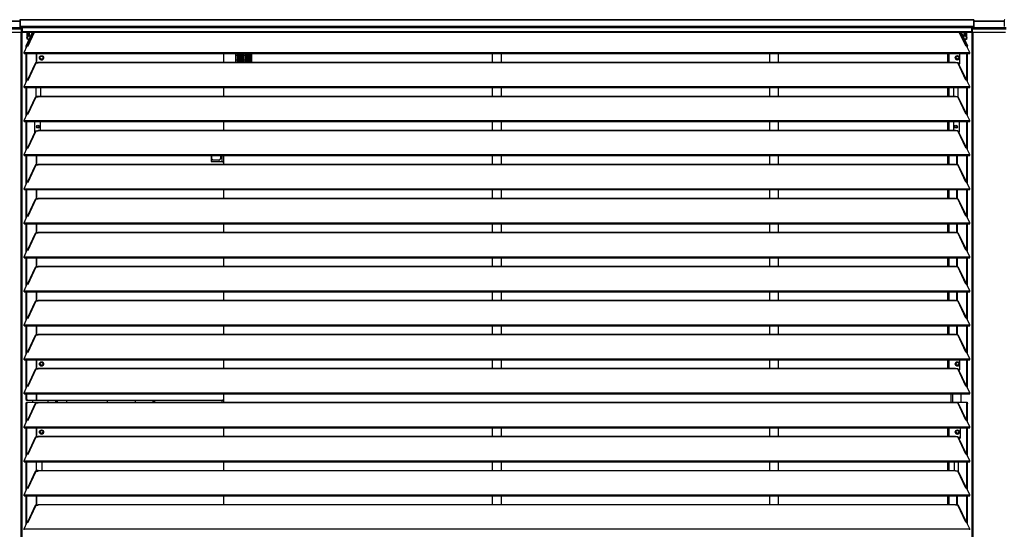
# Model space of a CAD drawing. Header units: millimetres. Extents: x 0 to 39823, y 0 to 11880.
# Tile 9 of 83: x 11991 to 13616, y 9627 to 10468. Entities that reach past the tile are written whole.
import ezdxf

# ---------------------------------------------------------------- set-up
doc = ezdxf.new("R2010")
doc.units = ezdxf.units.MM

msp = doc.modelspace()

# ---------------------------------------------------------------- linework, layer by layer
at = {"color": 7, "linetype": 'Continuous', "lineweight": 25, "ltscale": 20}
for p, q in [((11991.5, 10465.2), (11941.6, 10465.2)), ((11941.6, 10465.2), (11991.5, 10465.2)), ((11991.5, 10466.8), (11991.5, 10456.4)), ((13565.5, 10467.8), (11992.5, 10467.8)), ((11992.5, 10467.8), (11992.5, 10455.3)), ((11992.5, 10467.8), (13565.5, 10467.8)), ((13565.5, 10467.8), (13565.5, 10455.3)), ((13566.6, 10456.4), (13566.6, 10466.8)), ((13616.5, 10465.2), (13566.6, 10465.2)), ((13566.6, 10465.2), (13616.5, 10465.2)), ((13616.5, 10466.8), (13616.5, 10456.4)), ((11938.5, 10454.8), (11994.5, 10454.8)), ((11938.5, 10453), (11994.5, 10453)), ((11992.5, 10457.4), (13565.5, 10457.4)), ((11992.5, 10456.4), (11996, 10456.4)), ((11992.5, 10456.3), (11995.6, 10456.3)), ((11992.5, 10455.3), (11995.6, 10455.3)), ((11996, 10454.9), (11994.5, 10454.8)), ((11994.5, 10448.4), (11994.5, 10454.8)), ((11996, 10453.9), (11994.5, 10453.8)), ((11995.4, 10453.5), (11994.5, 10453.5)), ((11995.2, 10452.2), (11994.5, 10452.2)), ((11994.8, 10452.4), (11995.3, 10452.4)), ((11994.9, 10452.4), (11996, 10452.5)), ((11995.3, 10452.4), (11995.2, 10452.2)), ((11995.2, 10452.2), (11995.2, 8892.1)), ((11995.3, 10452.4), (11996, 10452.4)), ((11995.4, 10453.5), (11995.4, 10452.5)), ((11995.4, 10453.5), (11996, 10453.5)), ((11995.4, 10452.5), (11996, 10452.5)), ((11995.6, 10456.3), (11995.6, 10455.3)), ((11995.6, 10456.3), (11996, 10456.3)), ((11995.6, 10455.3), (11996, 10455.3)), ((11996, 10447.4), (11996, 10457.4)), ((13562.1, 10454.5), (11996, 10454.5)), ((13562.1, 10457.4), (13562.1, 10447.4)), ((13565.5, 10456.4), (13562.1, 10456.4)), ((13562.4, 10456.3), (13562.1, 10456.3)), ((13562.4, 10455.3), (13562.1, 10455.3)), ((13563.5, 10454.8), (13562.1, 10454.9)), ((13563.5, 10453.8), (13562.1, 10453.9)), ((13562.6, 10453.5), (13562.1, 10453.5)), ((13563.1, 10452.4), (13562.1, 10452.5)), ((13562.6, 10452.5), (13562.1, 10452.5)), ((13562.7, 10452.4), (13562.1, 10452.4)), ((13562.4, 10456.3), (13565.5, 10456.3)), ((13562.4, 10456.3), (13562.4, 10455.3)), ((13562.4, 10455.3), (13565.5, 10455.3)), ((13562.6, 10453.5), (13562.6, 10452.5)), ((13563.5, 10453.5), (13562.6, 10453.5)), ((13562.7, 10452.4), (13562.8, 10452.2)), ((13563.2, 10452.4), (13562.7, 10452.4)), ((13562.8, 10452.2), (13562.8, 8892.1)), ((13562.8, 10452.2), (13563.5, 10452.2)), ((13563.5, 10454.8), (13619.5, 10454.8)), ((13563.5, 10454.8), (13563.5, 10448.4)), ((13563.5, 10453), (13619.5, 10453)), ((11939.5, 10447.4), (11993.5, 10447.4)), ((11993.5, 10447.4), (11994.5, 10448.4)), ((11993.5, 10447.4), (11993.5, 8892.1)), ((11996, 10448.4), (13562.1, 10448.4)), ((11996, 10447.4), (13562.1, 10447.4)), ((12002.3, 10424.7), (12012.8, 10447.4)), ((12003.2, 10424.7), (12013.8, 10447.4)), ((12003.2, 10447.4), (12003.2, 10438.3)), ((12003.2, 10438.3), (12004.1, 10438.3)), ((12004.1, 10435.3), (12003.2, 10438.3)), ((12004.1, 10447.4), (12004.1, 10438.3)), ((12004.1, 10438.3), (12005.1, 10435.3)), ((12007.2, 10435.3), (12004.1, 10435.3)), ((12014.9, 10447.4), (12004.3, 10424.7)), ((12005.3, 10424.5), (12016, 10447.4)), ((12006.6, 10443.9), (12005.5, 10443.9)), ((12006.1, 10446.9), (12006.6, 10443.9)), ((12006.6, 10443.9), (12006.1, 10440.7)), ((13552.7, 10424.5), (13542, 10447.4)), ((13553.8, 10424.7), (13543.2, 10447.4)), ((13544.2, 10447.4), (13554.8, 10424.7)), ((13545.2, 10447.4), (13555.8, 10424.7)), ((13553.9, 10435.3), (13550.8, 10435.3)), ((13551.9, 10446.9), (13551.4, 10443.9)), ((13551.4, 10443.9), (13551.9, 10440.7)), ((13551.4, 10443.9), (13552.5, 10443.9)), ((13553, 10435.3), (13553.9, 10438.3)), ((13553.9, 10438.3), (13553.9, 10447.4)), ((13553.9, 10438.3), (13554.8, 10438.3)), ((13554.8, 10438.3), (13553.9, 10435.3)), ((13554.8, 10438.3), (13554.8, 10447.4)), ((13563.5, 10448.4), (13564.5, 10447.4)), ((13564.5, 10447.4), (13618.5, 10447.4)), ((13564.5, 10447.4), (13564.5, 8892.1)), ((11998.6, 10413.6), (12003.8, 10424.8)), ((12003.2, 10424.7), (12002.3, 10424.7)), ((12002.3, 10421.5), (12002.3, 10424.7)), ((12003.2, 10423.5), (12003.2, 10424.7)), ((12003.8, 10424.8), (12005.3, 10424.5)), ((13554.2, 10424.8), (13552.7, 10424.5)), ((13559.4, 10413.6), (13554.2, 10424.8)), ((13554.8, 10424.7), (13555.8, 10424.7)), ((13554.8, 10423.5), (13554.8, 10424.7)), ((13555.8, 10421.5), (13555.8, 10424.7)), ((11998.6, 10411.9), (11998.6, 10413.6)), ((11998.6, 10413.6), (13559.4, 10413.6)), ((11998.6, 10411.9), (13559.4, 10411.9)), ((12002.3, 10365.4), (12002.3, 10411.9)), ((12003.2, 10367.4), (12003.2, 10411.9)), ((12019, 10396.7), (12019, 10411.9)), ((12020, 10396.7), (12020, 10411.9)), ((12024.9, 10406.7), (12025.4, 10406.4)), ((12029.6, 10403.9), (12030.1, 10403.7)), ((12328.5, 10397.8), (12328.5, 10411.9)), ((12348, 10397.8), (12348, 10411.9)), ((12350.5, 10408.6), (12348, 10408.6)), ((12348, 10401.6), (12350.5, 10401.6)), ((12348, 10401.6), (12350.5, 10401.6)), ((12350.5, 10411.9), (12350.5, 10397.8)), ((12350.7, 10397.8), (12350.7, 10411.9)), ((12353.2, 10408.6), (12350.7, 10408.6)), ((12350.7, 10401.6), (12353.2, 10401.6)), ((12350.7, 10401.6), (12353.2, 10401.6)), ((12353.2, 10411.9), (12353.2, 10397.8)), ((12353.3, 10397.8), (12353.3, 10411.9)), ((12355.8, 10408.6), (12353.3, 10408.6)), ((12353.3, 10401.6), (12355.8, 10401.6)), ((12353.3, 10401.6), (12355.8, 10401.6)), ((12355.8, 10400.7), (12354.1, 10401.6)), ((12355.8, 10401.4), (12355.4, 10401.6)), ((12355.8, 10411.9), (12355.8, 10397.8)), ((12355.9, 10397.8), (12355.9, 10411.9)), ((12358.4, 10408.6), (12355.9, 10408.6)), ((12355.9, 10401.6), (12358.4, 10401.6)), ((12355.9, 10401.6), (12358.4, 10401.6)), ((12358.4, 10400), (12355.9, 10401.3)), ((12358.4, 10399.3), (12355.9, 10400.6)), ((12358.4, 10411.9), (12358.4, 10397.8)), ((12358.6, 10397.8), (12358.6, 10411.9)), ((12361.1, 10408.6), (12358.6, 10408.6)), ((12358.6, 10401.6), (12361.1, 10401.6)), ((12358.6, 10401.6), (12361.1, 10401.6)), ((12361.1, 10411.9), (12361.1, 10397.8)), ((12361.2, 10397.8), (12361.2, 10411.9)), ((12363.7, 10408.6), (12361.2, 10408.6)), ((12361.2, 10401.6), (12363.7, 10401.6)), ((12361.2, 10401.6), (12363.7, 10401.6)), ((12363.7, 10411.9), (12363.7, 10397.8)), ((12363.9, 10397.8), (12363.9, 10411.9)), ((12366.4, 10408.6), (12363.9, 10408.6)), ((12363.9, 10401.6), (12366.4, 10401.6)), ((12363.9, 10401.6), (12366.4, 10401.6)), ((12366.4, 10411.9), (12366.4, 10397.8)), ((12366.5, 10397.8), (12366.5, 10411.9)), ((12369, 10408.6), (12366.5, 10408.6)), ((12366.5, 10401.6), (12369, 10401.6)), ((12366.5, 10401.6), (12369, 10401.6)), ((12369, 10411.9), (12369, 10397.8)), ((12369.1, 10397.8), (12369.1, 10411.9)), ((12371.6, 10408.6), (12369.1, 10408.6)), ((12369.1, 10401.6), (12371.6, 10401.6)), ((12369.1, 10401.6), (12371.6, 10401.6)), ((12370.7, 10411.9), (12371.6, 10411.5)), ((12371.6, 10411.9), (12371.6, 10397.8)), ((12371.8, 10397.8), (12371.8, 10411.9)), ((12371.8, 10411.4), (12374.3, 10410)), ((12374.3, 10408.6), (12371.8, 10408.6)), ((12371.8, 10401.6), (12374.3, 10401.6)), ((12371.8, 10401.6), (12374.3, 10401.6)), ((12374.3, 10411.1), (12372.8, 10411.9)), ((12374.3, 10411.9), (12374.3, 10397.8)), ((12771.5, 10411.9), (12771.5, 10397.8)), ((12786.5, 10397.8), (12786.5, 10411.9)), ((13228.8, 10411.9), (13228.8, 10397.8)), ((13243.8, 10397.8), (13243.8, 10411.9)), ((13523.5, 10397.8), (13523.5, 10411.9)), ((13525.5, 10397.8), (13525.5, 10411.9)), ((13536.5, 10403.9), (13536.9, 10404.1)), ((13541.2, 10406.6), (13541.7, 10406.9)), ((13543.1, 10395.2), (13543.1, 10411.9)), ((13554.8, 10367.4), (13554.8, 10411.9)), ((13555.8, 10365.4), (13555.8, 10411.9)), ((13559.4, 10411.9), (13559.4, 10413.6)), ((12017, 10395.8), (12004.3, 10368.6)), ((12005.3, 10368.4), (12018.5, 10396.7)), ((12018.5, 10396.7), (12022, 10396.7)), ((12022, 10396.7), (12022, 10397.8)), ((12022, 10397.8), (13536, 10397.8)), ((12022, 10397.5), (13536, 10397.5)), ((12361.1, 10398.5), (12358.6, 10399.9)), ((12361.1, 10397.9), (12358.6, 10399.2)), ((12362.5, 10397.8), (12361.2, 10398.5)), ((13536, 10396.7), (13536, 10397.8)), ((13539.5, 10396.7), (13536, 10396.7)), ((13552.7, 10368.4), (13539.5, 10396.7)), ((13543.1, 10396.2), (13540.8, 10396.2)), ((13553.8, 10368.6), (13541.1, 10395.8)), ((13541.4, 10395.2), (13543.1, 10395.2)), ((11998.6, 10357.5), (12003.8, 10368.7)), ((12003.8, 10368.7), (12005.3, 10368.4)), ((13554.2, 10368.7), (13552.7, 10368.4)), ((13559.4, 10357.5), (13554.2, 10368.7)), ((11998.6, 10357.5), (13559.4, 10357.5)), ((11998.6, 10355.9), (11998.6, 10357.5)), ((11998.6, 10355.9), (13559.4, 10355.9)), ((12002.3, 10309.3), (12002.3, 10355.9)), ((12003.2, 10311.3), (12003.2, 10355.9)), ((12018.9, 10341.5), (12018.9, 10355.9)), ((12026.1, 10341.7), (12026.1, 10355.9)), ((12328.5, 10341.7), (12328.5, 10355.9)), ((12771.5, 10355.9), (12771.5, 10341.7)), ((12786.5, 10341.7), (12786.5, 10355.9)), ((13228.8, 10355.9), (13228.8, 10341.7)), ((13243.8, 10341.7), (13243.8, 10355.9)), ((13523.5, 10341.7), (13523.5, 10355.9)), ((13525.5, 10341.7), (13525.5, 10355.9)), ((13533.1, 10341.7), (13533.1, 10355.9)), ((13539.5, 10355.9), (13539.5, 10340.6)), ((13539.5, 10355.9), (13539.5, 10340.6)), ((13554.8, 10311.3), (13554.8, 10355.9)), ((13555.8, 10309.3), (13555.8, 10355.9)), ((13559.4, 10355.9), (13559.4, 10357.5)), ((12017, 10339.7), (12004.3, 10312.5)), ((12005.3, 10312.4), (12018.5, 10340.6)), ((12018.5, 10340.6), (12022, 10340.6)), ((12018.9, 10341.5), (12022, 10341.5)), ((12019, 10340.6), (12019, 10341.5)), ((12020, 10340.6), (12020, 10341.5)), ((12022, 10340.6), (12022, 10341.7)), ((12022, 10341.7), (13536, 10341.7)), ((12022, 10341.4), (13536, 10341.4)), ((13536, 10340.6), (13536, 10341.7)), ((13539.5, 10340.6), (13536, 10340.6)), ((13552.7, 10312.4), (13539.5, 10340.6)), ((13553.8, 10312.5), (13541.1, 10339.7)), ((11998.6, 10301.4), (12003.8, 10312.6)), ((12003.8, 10312.6), (12005.3, 10312.4)), ((13554.2, 10312.6), (13552.7, 10312.4)), ((13559.4, 10301.4), (13554.2, 10312.6)), ((11998.6, 10299.8), (11998.6, 10301.4)), ((11998.6, 10301.4), (13559.4, 10301.4)), ((11998.6, 10299.8), (13559.4, 10299.8)), ((12002.3, 10253.2), (12002.3, 10299.8)), ((12003.2, 10255.2), (12003.2, 10299.8)), ((12016.2, 10282), (12016.2, 10299.8)), ((12020.7, 10292.8), (12022.3, 10292.8)), ((12025.5, 10299.8), (12025.5, 10285.6)), ((12328.5, 10285.6), (12328.5, 10299.8)), ((12771.5, 10299.8), (12771.5, 10285.6)), ((12786.5, 10285.6), (12786.5, 10299.8)), ((13228.8, 10299.8), (13228.8, 10285.6)), ((13243.8, 10285.6), (13243.8, 10299.8)), ((13523.5, 10285.6), (13523.5, 10299.8)), ((13525.5, 10285.6), (13525.5, 10299.8)), ((13532.5, 10299.8), (13532.5, 10285.6)), ((13541.7, 10299.8), (13541.7, 10282.2)), ((13554.8, 10255.2), (13554.8, 10299.8)), ((13555.8, 10253.2), (13555.8, 10299.8)), ((13559.4, 10299.8), (13559.4, 10301.4)), ((12017, 10283.6), (12004.3, 10256.4)), ((12005.3, 10256.3), (12018.5, 10284.5)), ((12018.5, 10284.5), (12022, 10284.5)), ((12022, 10284.5), (12022, 10285.6)), ((12022, 10285.6), (13536, 10285.6)), ((12022, 10285.3), (13536, 10285.3)), ((13536, 10284.5), (13536, 10285.6)), ((13539.5, 10284.5), (13536, 10284.5)), ((13552.7, 10256.3), (13539.5, 10284.5)), ((13553.8, 10256.4), (13541.1, 10283.6)), ((11998.6, 10245.3), (12003.8, 10256.5)), ((12003.8, 10256.5), (12005.3, 10256.3)), ((13554.2, 10256.5), (13552.7, 10256.3)), ((13559.4, 10245.3), (13554.2, 10256.5)), ((11998.6, 10245.3), (13559.4, 10245.3)), ((11998.6, 10243.7), (11998.6, 10245.3)), ((11998.6, 10243.7), (13559.4, 10243.7)), ((12002.3, 10197.1), (12002.3, 10243.7)), ((12003.2, 10199.1), (12003.2, 10243.7)), ((12019, 10228.4), (12019, 10243.7)), ((12020, 10228.4), (12020, 10243.7)), ((12307.5, 10243.7), (12307.5, 10233.9)), ((12307.5, 10238.8), (12308, 10238.9)), ((12308, 10243.7), (12308, 10234.2)), ((12308, 10238.7), (12310, 10236.7)), ((12321.7, 10236.7), (12323.7, 10238.7)), ((12323.7, 10238.7), (12323.7, 10243.7)), ((12325.2, 10243.7), (12325.2, 10233.9)), ((12328, 10243.7), (12328, 10232.4)), ((12771.5, 10243.7), (12771.5, 10229.5)), ((12786.5, 10229.5), (12786.5, 10243.7)), ((13228.8, 10243.7), (13228.8, 10229.5)), ((13243.8, 10229.5), (13243.8, 10243.7)), ((13523.5, 10229.5), (13523.5, 10243.7)), ((13525.5, 10229.5), (13525.5, 10243.7)), ((13538.1, 10228.4), (13538.1, 10243.7)), ((13539, 10228.4), (13539, 10243.7)), ((13554.8, 10199.1), (13554.8, 10243.7)), ((13555.8, 10197.1), (13555.8, 10243.7)), ((13559.4, 10243.7), (13559.4, 10245.3)), ((12017, 10227.5), (12004.3, 10200.3)), ((12005.3, 10200.2), (12018.5, 10228.4)), ((12018.5, 10228.4), (12022, 10228.4)), ((12022, 10228.4), (12022, 10229.5)), ((12022, 10229.5), (13536, 10229.5)), ((12022, 10229.2), (13536, 10229.2)), ((12307.5, 10234.2), (12320.2, 10234.2)), ((12307.5, 10233.9), (12326.5, 10233.9)), ((12310, 10236.7), (12321.7, 10236.7)), ((12320.5, 10233.9), (12320.2, 10234.2)), ((12328.5, 10231.9), (12326.5, 10233.9)), ((12328.5, 10229.5), (12328.5, 10231.9)), ((13536, 10228.4), (13536, 10229.5)), ((13539.5, 10228.4), (13536, 10228.4)), ((13552.7, 10200.2), (13539.5, 10228.4)), ((13553.8, 10200.3), (13541.1, 10227.5)), ((11998.6, 10189.2), (12003.8, 10200.4)), ((11998.6, 10189.2), (13559.4, 10189.2)), ((11998.6, 10187.6), (11998.6, 10189.2)), ((12003.8, 10200.4), (12005.3, 10200.2)), ((13554.2, 10200.4), (13552.7, 10200.2)), ((13559.4, 10189.2), (13554.2, 10200.4)), ((13559.4, 10187.6), (13559.4, 10189.2)), ((11998.6, 10187.6), (13559.4, 10187.6)), ((12002.3, 10141), (12002.3, 10187.6)), ((12003.2, 10143), (12003.2, 10187.6)), ((12019, 10172.3), (12019, 10187.6)), ((12020, 10172.3), (12020, 10187.6)), ((12022, 10172.3), (12022, 10173.4)), ((12022, 10173.4), (13536, 10173.4)), ((12022, 10173.1), (13536, 10173.1)), ((12328.5, 10173.4), (12328.5, 10187.6)), ((12771.5, 10187.6), (12771.5, 10173.4)), ((12786.5, 10173.4), (12786.5, 10187.6)), ((13228.8, 10187.6), (13228.8, 10173.4)), ((13243.8, 10173.4), (13243.8, 10187.6)), ((13523.5, 10173.4), (13523.5, 10187.6)), ((13525.5, 10173.4), (13525.5, 10187.6)), ((13536, 10172.3), (13536, 10173.4)), ((13538.1, 10172.3), (13538.1, 10187.6)), ((13539, 10172.3), (13539, 10187.6)), ((13554.8, 10143), (13554.8, 10187.6)), ((13555.8, 10141), (13555.8, 10187.6)), ((12017, 10171.5), (12004.3, 10144.2)), ((12005.3, 10144.1), (12018.5, 10172.3)), ((12018.5, 10172.3), (12022, 10172.3)), ((13539.5, 10172.3), (13536, 10172.3)), ((13552.7, 10144.1), (13539.5, 10172.3)), ((13553.8, 10144.2), (13541.1, 10171.5)), ((11998.6, 10133.1), (12003.8, 10144.3)), ((12003.8, 10144.3), (12005.3, 10144.1)), ((13554.2, 10144.3), (13552.7, 10144.1)), ((13559.4, 10133.1), (13554.2, 10144.3)), ((11998.6, 10131.5), (11998.6, 10133.1)), ((11998.6, 10133.1), (13559.4, 10133.1)), ((11998.6, 10131.5), (13559.4, 10131.5)), ((12002.3, 10084.9), (12002.3, 10131.5)), ((12003.2, 10087), (12003.2, 10131.5)), ((12019, 10116.2), (12019, 10131.5)), ((12020, 10116.2), (12020, 10131.5)), ((12328.5, 10117.3), (12328.5, 10131.5)), ((12771.5, 10131.5), (12771.5, 10117.3)), ((12786.5, 10117.3), (12786.5, 10131.5)), ((13228.8, 10131.5), (13228.8, 10117.3)), ((13243.8, 10117.3), (13243.8, 10131.5)), ((13523.5, 10117.3), (13523.5, 10131.5)), ((13525.5, 10117.3), (13525.5, 10131.5)), ((13538.1, 10116.2), (13538.1, 10131.5)), ((13539, 10116.2), (13539, 10131.5)), ((13554.8, 10087), (13554.8, 10131.5)), ((13555.8, 10084.9), (13555.8, 10131.5)), ((13559.4, 10131.5), (13559.4, 10133.1)), ((12017, 10115.4), (12004.3, 10088.2)), ((12005.3, 10088), (12018.5, 10116.2)), ((12018.5, 10116.2), (12022, 10116.2)), ((12022, 10116.2), (12022, 10117.3)), ((12022, 10117.3), (13536, 10117.3)), ((12022, 10117.1), (13536, 10117.1)), ((13536, 10116.2), (13536, 10117.3)), ((13539.5, 10116.2), (13536, 10116.2)), ((13552.7, 10088), (13539.5, 10116.2)), ((13553.8, 10088.2), (13541.1, 10115.4)), ((11998.6, 10077), (12003.8, 10088.2)), ((11998.6, 10077), (13559.4, 10077)), ((11998.6, 10075.4), (11998.6, 10077)), ((11998.6, 10075.4), (13559.4, 10075.4)), ((12002.3, 10028.8), (12002.3, 10075.4)), ((12003.2, 10030.9), (12003.2, 10075.4)), ((12003.8, 10088.2), (12005.3, 10088)), ((12019, 10060.2), (12019, 10075.4)), ((12020, 10060.2), (12020, 10075.4)), ((12328.5, 10061.3), (12328.5, 10075.4)), ((12771.5, 10075.4), (12771.5, 10061.3)), ((12786.5, 10061.3), (12786.5, 10075.4)), ((13228.8, 10075.4), (13228.8, 10061.3)), ((13243.8, 10061.3), (13243.8, 10075.4)), ((13523.5, 10061.3), (13523.5, 10075.4)), ((13525.5, 10061.3), (13525.5, 10075.4)), ((13538.1, 10060.2), (13538.1, 10075.4)), ((13539, 10060.2), (13539, 10075.4)), ((13554.2, 10088.2), (13552.7, 10088)), ((13559.4, 10077), (13554.2, 10088.2)), ((13554.8, 10030.9), (13554.8, 10075.4)), ((13555.8, 10028.8), (13555.8, 10075.4)), ((13559.4, 10075.4), (13559.4, 10077)), ((12017, 10059.3), (12004.3, 10032.1)), ((12005.3, 10031.9), (12018.5, 10060.2)), ((12018.5, 10060.2), (12022, 10060.2)), ((12022, 10060.2), (12022, 10061.3)), ((12022, 10061.3), (13536, 10061.3)), ((12022, 10061), (13536, 10061)), ((13536, 10060.2), (13536, 10061.3)), ((13539.5, 10060.2), (13536, 10060.2)), ((13552.7, 10031.9), (13539.5, 10060.2)), ((13553.8, 10032.1), (13541.1, 10059.3)), ((11998.6, 10020.9), (12003.8, 10032.1)), ((12003.8, 10032.1), (12005.3, 10031.9)), ((13554.2, 10032.1), (13552.7, 10031.9)), ((13559.4, 10020.9), (13554.2, 10032.1)), ((11998.6, 10019.3), (11998.6, 10020.9)), ((11998.6, 10020.9), (13559.4, 10020.9)), ((11998.6, 10019.3), (13559.4, 10019.3)), ((12002.3, 9972.7), (12002.3, 10019.3)), ((12003.2, 9974.8), (12003.2, 10019.3)), ((12019, 10004.1), (12019, 10019.3)), ((12020, 10004.1), (12020, 10019.3)), ((12328.5, 10005.2), (12328.5, 10019.3)), ((12771.5, 10019.3), (12771.5, 10005.2)), ((12786.5, 10005.2), (12786.5, 10019.3)), ((13228.8, 10019.3), (13228.8, 10005.2)), ((13243.8, 10005.2), (13243.8, 10019.3)), ((13523.5, 10005.2), (13523.5, 10019.3)), ((13525.5, 10005.2), (13525.5, 10019.3)), ((13538.1, 10004.1), (13538.1, 10019.3)), ((13539, 10004.1), (13539, 10019.3)), ((13554.8, 9974.8), (13554.8, 10019.3)), ((13555.8, 9972.7), (13555.8, 10019.3)), ((13559.4, 10019.3), (13559.4, 10020.9)), ((12017, 10003.2), (12004.3, 9976)), ((12005.3, 9975.8), (12018.5, 10004.1)), ((12018.5, 10004.1), (12022, 10004.1)), ((12022, 10004.1), (12022, 10005.2)), ((12022, 10005.2), (13536, 10005.2)), ((12022, 10004.9), (13536, 10004.9)), ((13536, 10004.1), (13536, 10005.2)), ((13539.5, 10004.1), (13536, 10004.1)), ((13552.7, 9975.8), (13539.5, 10004.1)), ((13553.8, 9976), (13541.1, 10003.2)), ((11998.6, 9964.9), (12003.8, 9976)), ((11998.6, 9964.9), (13559.4, 9964.9)), ((11998.6, 9963.2), (11998.6, 9964.9)), ((11998.6, 9963.2), (13559.4, 9963.2)), ((12002.3, 9916.6), (12002.3, 9963.2)), ((12003.2, 9918.7), (12003.2, 9963.2)), ((12003.8, 9976), (12005.3, 9975.8)), ((12019, 9948), (12019, 9963.2)), ((12020, 9948), (12020, 9963.2)), ((12328.5, 9949.1), (12328.5, 9963.2)), ((12771.5, 9963.2), (12771.5, 9949.1)), ((12786.5, 9949.1), (12786.5, 9963.2)), ((13228.8, 9963.2), (13228.8, 9949.1)), ((13243.8, 9949.1), (13243.8, 9963.2)), ((13523.5, 9949.1), (13523.5, 9963.2)), ((13525.5, 9949.1), (13525.5, 9963.2)), ((13538.1, 9948), (13538.1, 9963.2)), ((13539, 9948), (13539, 9963.2)), ((13554.2, 9976), (13552.7, 9975.8)), ((13559.4, 9964.9), (13554.2, 9976)), ((13554.8, 9918.7), (13554.8, 9963.2)), ((13555.8, 9916.6), (13555.8, 9963.2)), ((13559.4, 9963.2), (13559.4, 9964.9)), ((12017, 9947.1), (12004.3, 9919.9)), ((12005.3, 9919.7), (12018.5, 9948)), ((12018.5, 9948), (12022, 9948)), ((12022, 9948), (12022, 9949.1)), ((12022, 9949.1), (13536, 9949.1)), ((12022, 9948.8), (13536, 9948.8)), ((13536, 9948), (13536, 9949.1)), ((13539.5, 9948), (13536, 9948)), ((13552.7, 9919.7), (13539.5, 9948)), ((13553.8, 9919.9), (13541.1, 9947.1)), ((11998.6, 9908.8), (12003.8, 9920)), ((12003.8, 9920), (12005.3, 9919.7)), ((13554.2, 9920), (13552.7, 9919.7)), ((13559.4, 9908.8), (13554.2, 9920)), ((11998.6, 9908.8), (13559.4, 9908.8)), ((11998.6, 9907.1), (11998.6, 9908.8)), ((11998.6, 9907.1), (13559.4, 9907.1)), ((12002.3, 9860.6), (12002.3, 9907.1)), ((12003.2, 9862.6), (12003.2, 9907.1)), ((12019, 9891.9), (12019, 9907.1)), ((12020, 9891.9), (12020, 9907.1)), ((12025.3, 9899.1), (12024.9, 9898.9)), ((12030.1, 9901.9), (12029.6, 9901.6)), ((12328.5, 9893), (12328.5, 9907.1)), ((12771.5, 9907.1), (12771.5, 9893)), ((12786.5, 9893), (12786.5, 9907.1)), ((13228.8, 9907.1), (13228.8, 9893)), ((13243.8, 9893), (13243.8, 9907.1)), ((13523.5, 9893), (13523.5, 9907.1)), ((13525.5, 9893), (13525.5, 9907.1)), ((13536.5, 9898.9), (13536.9, 9899.1)), ((13541.2, 9901.6), (13541.7, 9901.9)), ((13543.1, 9890.2), (13543.1, 9907.1)), ((13554.8, 9862.6), (13554.8, 9907.1)), ((13555.8, 9860.6), (13555.8, 9907.1)), ((13559.4, 9907.1), (13559.4, 9908.8)), ((12017, 9891), (12004.3, 9863.8)), ((12005.3, 9863.6), (12018.5, 9891.9)), ((12018.5, 9891.9), (12022, 9891.9)), ((12022, 9891.9), (12022, 9893)), ((12022, 9893), (13536, 9893)), ((12022, 9892.7), (13536, 9892.7)), ((13536, 9891.9), (13536, 9893)), ((13539.5, 9891.9), (13536, 9891.9)), ((13552.7, 9863.6), (13539.5, 9891.9)), ((13543.1, 9891.2), (13541, 9891.2)), ((13553.8, 9863.8), (13541.1, 9891)), ((13541.4, 9890.2), (13543.1, 9890.2)), ((11998.6, 9852.7), (12003.8, 9863.9)), ((12003.8, 9863.9), (12005.3, 9863.6)), ((13554.2, 9863.9), (13552.7, 9863.6)), ((13559.4, 9852.7), (13554.2, 9863.9)), ((11998.6, 9852.7), (13559.4, 9852.7)), ((11998.6, 9851), (11998.6, 9852.7)), ((11998.6, 9851), (13559.4, 9851)), ((12002.3, 9841.9), (12002.3, 9851)), ((12003.2, 9841.9), (12003.2, 9851)), ((12019, 9839.9), (12019, 9851)), ((12020, 9839.9), (12020, 9851)), ((12328.5, 9841.9), (12328.5, 9851)), ((13523.5, 9851), (13523.5, 9851)), ((13523.5, 9851), (13555.1, 9851)), ((13525.5, 9851), (13525.5, 9851)), ((13528, 9851), (13528, 9836.9)), ((13530.8, 9851), (13530.8, 9836.9)), ((13538.1, 9851), (13538.1, 9851)), ((13539, 9851), (13539, 9851)), ((13545.5, 9836.9), (13545.5, 9851)), ((13554.2, 9851), (13554.2, 9851)), ((13555.2, 9851), (13555.1, 9851)), ((13559.4, 9851), (13559.4, 9852.7)), ((12002.3, 9841.9), (12003.2, 9841.9)), ((12002.9, 9839.9), (12002.3, 9841.9)), ((12002.3, 9834.9), (12002.9, 9836.9)), ((12003.2, 9834.9), (12002.3, 9834.9)), ((12002.3, 9804.5), (12002.3, 9834.9)), ((12326.5, 9839.9), (12002.9, 9839.9)), ((12002.9, 9836.9), (13555.1, 9836.9)), ((12003.2, 9841.9), (12003.8, 9839.9)), ((12003.8, 9836.9), (12003.2, 9834.9)), ((12003.2, 9806.5), (12003.2, 9834.9)), ((12017, 9834.9), (12004.3, 9807.7)), ((12005.3, 9807.5), (12018.5, 9835.8)), ((12012.5, 9839.9), (12012.5, 9836.9)), ((12018.5, 9835.8), (12022, 9835.8)), ((12019, 9835.8), (12019, 9836.9)), ((12020, 9835.8), (12020, 9836.9)), ((12022, 9835.8), (12022, 9836.9)), ((12022, 9836.6), (13536, 9836.6)), ((12037.8, 9839.9), (12037.8, 9836.9)), ((12068.5, 9839.9), (12068.5, 9836.9)), ((12136.5, 9836.9), (12136.5, 9839.9)), ((12182, 9839.9), (12182, 9836.9)), ((12211.2, 9839.9), (12211.2, 9836.9)), ((12212, 9839.9), (12212, 9836.9)), ((12213.8, 9839.9), (12213.8, 9836.9)), ((12325.2, 9839.9), (12325.2, 9836.9)), ((12326.5, 9839.9), (12328.5, 9841.9)), ((12328, 9841.4), (12328, 9836.9)), ((13536, 9835.8), (13536, 9836.9)), ((13539.5, 9835.8), (13536, 9835.8)), ((13538.1, 9835.8), (13538.1, 9836.9)), ((13539, 9835.8), (13539, 9836.9)), ((13552.7, 9807.5), (13539.5, 9835.8)), ((13553.8, 9807.7), (13541.1, 9834.9)), ((13554.8, 9834.9), (13554.2, 9836.9)), ((13554.8, 9806.5), (13554.8, 9834.9)), ((13555.8, 9834.9), (13554.8, 9834.9)), ((13555.1, 9836.9), (13555.8, 9834.9)), ((13555.8, 9804.5), (13555.8, 9834.9)), ((11998.6, 9796.6), (12003.8, 9807.8)), ((12003.8, 9807.8), (12005.3, 9807.5)), ((13554.2, 9807.8), (13552.7, 9807.5)), ((13559.4, 9796.6), (13554.2, 9807.8)), ((11998.6, 9796.6), (13559.4, 9796.6)), ((11998.6, 9795), (11998.6, 9796.6)), ((11998.6, 9795), (13559.4, 9795)), ((12002.3, 9748.4), (12002.3, 9795)), ((12003.2, 9750.4), (12003.2, 9795)), ((12019, 9779.7), (12019, 9795)), ((12020, 9779.7), (12020, 9795)), ((12024.9, 9789.7), (12025.3, 9789.4)), ((12029.6, 9786.9), (12030.1, 9786.7)), ((12328.5, 9780.8), (12328.5, 9795)), ((12771.5, 9795), (12771.5, 9780.8)), ((12786.5, 9780.8), (12786.5, 9795)), ((13228.8, 9795), (13228.8, 9780.8)), ((13243.8, 9780.8), (13243.8, 9795)), ((13523.5, 9780.8), (13523.5, 9795)), ((13525.5, 9780.8), (13525.5, 9795)), ((13536.5, 9789.7), (13536.9, 9789.4)), ((13541.2, 9787), (13541.7, 9786.7)), ((13543.4, 9795), (13543.4, 9778)), ((13554.8, 9750.4), (13554.8, 9795)), ((13555.8, 9748.4), (13555.8, 9795)), ((13559.4, 9795), (13559.4, 9796.6)), ((12017, 9778.8), (12004.3, 9751.6)), ((12005.3, 9751.5), (12018.5, 9779.7)), ((12018.5, 9779.7), (12022, 9779.7)), ((12022, 9779.7), (12022, 9780.8)), ((12022, 9780.8), (13536, 9780.8)), ((12022, 9780.5), (13536, 9780.5)), ((13536, 9779.7), (13536, 9780.8)), ((13539.5, 9779.7), (13536, 9779.7)), ((13552.7, 9751.5), (13539.5, 9779.7)), ((13542.1, 9779), (13541, 9779)), ((13553.8, 9751.6), (13541.1, 9778.8)), ((13541.5, 9778), (13543.4, 9778)), ((13542.1, 9779), (13543.4, 9780.4)), ((11998.6, 9740.5), (12003.8, 9751.7)), ((12003.8, 9751.7), (12005.3, 9751.5)), ((13554.2, 9751.7), (13552.7, 9751.5)), ((13559.4, 9740.5), (13554.2, 9751.7)), ((11998.6, 9740.5), (13559.4, 9740.5)), ((11998.6, 9738.9), (11998.6, 9740.5)), ((11998.6, 9738.9), (13559.4, 9738.9)), ((12002.3, 9692.3), (12002.3, 9738.9)), ((12003.2, 9694.3), (12003.2, 9738.9)), ((12018.9, 9738.9), (12018.9, 9724.5)), ((12028, 9738.9), (12028, 9724.7)), ((12328.5, 9724.7), (12328.5, 9738.9)), ((12771.5, 9738.9), (12771.5, 9724.7)), ((12786.5, 9724.7), (12786.5, 9738.9)), ((13228.8, 9738.9), (13228.8, 9724.7)), ((13243.8, 9724.7), (13243.8, 9738.9)), ((13523.5, 9724.7), (13523.5, 9738.9)), ((13525.5, 9724.7), (13525.5, 9738.9)), ((13534.1, 9724.7), (13534.1, 9738.9)), ((13540.2, 9738.9), (13540.2, 9723.5)), ((13554.8, 9694.3), (13554.8, 9738.9)), ((13555.8, 9692.3), (13555.8, 9738.9)), ((13559.4, 9738.9), (13559.4, 9740.5)), ((12017, 9722.7), (12004.3, 9695.5)), ((12005.3, 9695.4), (12018.5, 9723.6)), ((12018.5, 9723.6), (12022, 9723.6)), ((12022, 9724.5), (12018.9, 9724.5)), ((12019, 9723.6), (12019, 9724.5)), ((12020, 9723.6), (12020, 9724.5)), ((12022, 9723.6), (12022, 9724.7)), ((12022, 9724.7), (13536, 9724.7)), ((12022, 9724.4), (13536, 9724.4)), ((13536, 9723.6), (13536, 9724.7)), ((13539.5, 9723.6), (13536, 9723.6)), ((13552.7, 9695.4), (13539.5, 9723.6)), ((13553.8, 9695.5), (13541.1, 9722.7)), ((11998.6, 9684.4), (12003.8, 9695.6)), ((12003.8, 9695.6), (12005.3, 9695.4)), ((13554.2, 9695.6), (13552.7, 9695.4)), ((13559.4, 9684.4), (13554.2, 9695.6)), ((11998.6, 9682.8), (11998.6, 9684.4)), ((11998.6, 9684.4), (13559.4, 9684.4)), ((11998.6, 9682.8), (13559.4, 9682.8)), ((12002.3, 9636.2), (12002.3, 9682.8)), ((12003.2, 9638.2), (12003.2, 9682.8)), ((12019, 9667.5), (12019, 9682.8)), ((12020, 9667.5), (12020, 9682.8)), ((12328.5, 9668.6), (12328.5, 9682.8)), ((12771.5, 9682.8), (12771.5, 9668.6)), ((12786.5, 9668.6), (12786.5, 9682.8)), ((13228.8, 9682.8), (13228.8, 9668.6)), ((13243.8, 9668.6), (13243.8, 9682.8)), ((13523.5, 9668.6), (13523.5, 9682.8)), ((13525.5, 9668.6), (13525.5, 9682.8)), ((13538.1, 9667.5), (13538.1, 9682.8)), ((13539, 9667.5), (13539, 9682.8)), ((13554.8, 9638.2), (13554.8, 9682.8)), ((13555.8, 9636.2), (13555.8, 9682.8)), ((13559.4, 9682.8), (13559.4, 9684.4)), ((12017, 9666.6), (12004.3, 9639.4)), ((12005.3, 9639.3), (12018.5, 9667.5)), ((12018.5, 9667.5), (12022, 9667.5)), ((12022, 9667.5), (12022, 9668.6)), ((12022, 9668.6), (13536, 9668.6)), ((12022, 9668.3), (13536, 9668.3)), ((13536, 9667.5), (13536, 9668.6)), ((13539.5, 9667.5), (13536, 9667.5)), ((13552.7, 9639.3), (13539.5, 9667.5)), ((13553.8, 9639.4), (13541.1, 9666.6)), ((11998.6, 9628.3), (12003.8, 9639.5)), ((12003.8, 9639.5), (12005.3, 9639.3)), ((13554.2, 9639.5), (13552.7, 9639.3)), ((13559.4, 9628.3), (13554.2, 9639.5)), ((11998.6, 9628.3), (13559.4, 9628.3)), ((11998.6, 9626.7), (11998.6, 9628.3)), ((13559.4, 9626.7), (13559.4, 9628.3))]:
    msp.add_line(p, q, dxfattribs=at)
at = {"color": 7, "linetype": 'Continuous', "lineweight": 25, "ltscale": 20, "flags": 128}
for points in [[(11992.5, 10467.8), (11992.5, 10467.8), (11992.5, 10467.8)], [(13565.5, 10467.8), (13565.5, 10467.8), (13565.5, 10467.8)], [(11995.4, 10452.5), (11995, 10452.4), (11994.5, 10452.2)], [(12007.7, 10443.8), (12007.7, 10444.3), (12007.7, 10444.8), (12007.6, 10445.2), (12007.5, 10445.6), (12007.4, 10446), (12007.3, 10446.4), (12007.2, 10446.7), (12007.1, 10446.9), (12007, 10447.1), (12006.8, 10447.3), (12006.7, 10447.3), (12006.5, 10447.3), (12006.4, 10447.3), (12006.2, 10447.1), (12006.1, 10446.9), (12006, 10446.7), (12005.9, 10446.4), (12005.8, 10446), (12005.7, 10445.6), (12005.6, 10445.2), (12005.6, 10444.8), (12005.5, 10444.3), (12005.5, 10443.8), (12005.5, 10443.3), (12005.6, 10442.9), (12005.6, 10442.4), (12005.7, 10442), (12005.8, 10441.6), (12005.9, 10441.3), (12006, 10441), (12006.1, 10440.7), (12006.2, 10440.5), (12006.4, 10440.4), (12006.5, 10440.3), (12006.7, 10440.3), (12006.8, 10440.4), (12007, 10440.5), (12007.1, 10440.7), (12007.2, 10441), (12007.3, 10441.3), (12007.4, 10441.6), (12007.5, 10442), (12007.6, 10442.4), (12007.7, 10442.9), (12007.7, 10443.3), (12007.7, 10443.8)], [(13550.3, 10443.8), (13550.4, 10444.3), (13550.4, 10444.8), (13550.4, 10445.2), (13550.5, 10445.6), (13550.6, 10446), (13550.7, 10446.4), (13550.8, 10446.7), (13550.9, 10446.9), (13551.1, 10447.1), (13551.2, 10447.3), (13551.4, 10447.3), (13551.5, 10447.3), (13551.6, 10447.3), (13551.8, 10447.1), (13551.9, 10446.9), (13552, 10446.7), (13552.2, 10446.4), (13552.3, 10446), (13552.3, 10445.6), (13552.4, 10445.2), (13552.5, 10444.8), (13552.5, 10444.3), (13552.5, 10443.8), (13552.5, 10443.3), (13552.5, 10442.9), (13552.4, 10442.4), (13552.3, 10442), (13552.3, 10441.6), (13552.2, 10441.3), (13552, 10441), (13551.9, 10440.7), (13551.8, 10440.5), (13551.6, 10440.4), (13551.5, 10440.3), (13551.4, 10440.3), (13551.2, 10440.4), (13551.1, 10440.5), (13550.9, 10440.7), (13550.8, 10441), (13550.7, 10441.3), (13550.6, 10441.6), (13550.5, 10442), (13550.4, 10442.4), (13550.4, 10442.9), (13550.4, 10443.3), (13550.3, 10443.8)], [(13541.1, 10406.1), (13541.3, 10406.3), (13541.3, 10406.3)], [(13536.2, 10289.8), (13537, 10290), (13537.6, 10290.2)], [(13537.5, 9787.6), (13537.4, 9787.5), (13537, 9786.9)]]:
    msp.add_lwpolyline(points, dxfattribs=at)
at = {"color": 7, "linetype": 'Continuous', "lineweight": 25, "ltscale": 400}
for centre, radius in [((12027.5, 10405), 3.5), ((12027.5, 10405.2), 3), ((12027.5, 10405.2), 2.46), ((13539.1, 10405.2), 3.5), ((13539.1, 10405.4), 3), ((13539.1, 10405.4), 2.46), ((12021.5, 10291.4), 2.5), ((12021.5, 10291.4), 2), ((12021.5, 10291.4), 1.62), ((13536.6, 10291.4), 2.5), ((13536.5, 10291.4), 2), ((13536.5, 10291.4), 1.62), ((12027.5, 9900.2), 3.5), ((12027.5, 9900.4), 3), ((12027.5, 9900.4), 2.46), ((13539.1, 9900.2), 3.5), ((13539.1, 9900.4), 3), ((13539.1, 9900.4), 2.46), ((12027.5, 9788), 3.5), ((12027.5, 9788.2), 3), ((12027.5, 9788.2), 2.46), ((13539.1, 9788), 3.5), ((13539.1, 9788.2), 3), ((13539.1, 9788.2), 2.46)]:
    msp.add_circle(centre, radius, dxfattribs=at)
for centre, radius, start, end in [((11992.5, 10456.4), 1.05, 89.989, 270.011), ((11992.5, 10456.4), 0.05, 89.989, 270.011), ((11995.6, 10452.1), 1.42, 97.5097, 141.5072), ((11993.9, 10454.5), 2.6, 284.1715, 301.7109), ((13562.4, 10452), 1.49, 39.9974, 81.3965), ((13562.6, 10450.4), 2.09, 63.0362, 88.8624), ((13564.2, 10454.5), 2.6, 238.2891, 255.8285), ((13565.5, 10456.4), 1.05, 269.989, 90.011), ((13565.5, 10456.4), 0.05, 269.989, 90.011), ((12000.4, 10444.2), 6.31, 356.2189, 25.6049), ((12000.3, 10443.4), 6.49, 334.8107, 3.3655), ((13557.6, 10444.2), 6.31, 154.3951, 183.7811), ((13557.8, 10443.4), 6.49, 176.6345, 205.1893), ((12005.3, 10423.7), 1.39, 77.8564, 136.0945), ((13552.7, 10423.7), 1.39, 43.9055, 102.1436), ((12027.5, 10405.2), 3.6, 207.8317, 321.9935), ((13539.1, 10405.4), 3.6, 212.117, 326.0226), ((13533, 10391.8), 16.4, 59.0183, 72.9078), ((12018.4, 10395.1), 1.58, 85.0945, 154.0641), ((13539.6, 10395.1), 1.58, 25.9359, 94.9055), ((12005.3, 10367.6), 1.39, 77.8564, 136.0945), ((13552.7, 10367.6), 1.39, 43.9055, 102.1436), ((12018.4, 10339), 1.58, 85.0945, 154.0641), ((13539.6, 10339), 1.58, 25.9359, 94.9055), ((12005.3, 10311.5), 1.39, 77.8564, 136.0945), ((13552.7, 10311.5), 1.39, 43.9055, 102.1436), ((12018.4, 10282.9), 1.58, 85.0945, 154.0641), ((13539.6, 10282.9), 1.58, 25.9359, 94.9055), ((12005.3, 10255.5), 1.39, 77.8564, 136.0945), ((13552.7, 10255.5), 1.39, 43.9055, 102.1436), ((12018.4, 10226.9), 1.58, 85.0945, 154.0641), ((13539.6, 10226.9), 1.58, 25.9359, 94.9055), ((12005.3, 10199.4), 1.39, 77.8564, 136.0945), ((13552.7, 10199.4), 1.39, 43.9055, 102.1436), ((12018.4, 10170.8), 1.58, 85.0945, 154.0641), ((13539.6, 10170.8), 1.58, 25.9359, 94.9055), ((12005.3, 10143.3), 1.39, 77.8564, 136.0945), ((13552.7, 10143.3), 1.39, 43.9055, 102.1436), ((12018.4, 10114.7), 1.58, 85.0945, 154.0641), ((13539.6, 10114.7), 1.58, 25.9359, 94.9055), ((12005.3, 10087.2), 1.39, 77.8564, 136.0945), ((13552.7, 10087.2), 1.39, 43.9055, 102.1436), ((12018.4, 10058.6), 1.58, 85.0945, 154.0641), ((13539.6, 10058.6), 1.58, 25.9359, 94.9055), ((12005.3, 10031.1), 1.39, 77.8564, 136.0945), ((13552.7, 10031.1), 1.39, 43.9055, 102.1436), ((12018.4, 10002.5), 1.58, 85.0945, 154.0641), ((13539.6, 10002.5), 1.58, 25.9359, 94.9055), ((12005.3, 9975), 1.39, 77.8564, 136.0945), ((13552.7, 9975), 1.39, 43.9055, 102.1436), ((12018.4, 9946.4), 1.58, 85.0945, 154.0641), ((13539.6, 9946.4), 1.58, 25.9359, 94.9055), ((12005.3, 9918.9), 1.39, 77.8564, 136.0945), ((13552.7, 9918.9), 1.39, 43.9055, 102.1436), ((12027.5, 9900.4), 3.6, 213.9774, 327.883), ((13539.1, 9900.4), 3.6, 212.117, 326.0226), ((12018.4, 9890.3), 1.58, 85.0945, 154.0641), ((13539.6, 9890.3), 1.58, 25.9359, 94.9055), ((12005.3, 9862.8), 1.39, 77.8564, 136.0945), ((13552.7, 9862.8), 1.39, 43.9055, 102.1436), ((12018.4, 9834.2), 1.58, 85.0945, 154.0641), ((12077.2, 9820.4), 32, 142.4331, 148.919), ((12077.5, 9820.4), 30.5, 140.2326, 147.2047), ((13539.6, 9834.2), 1.58, 25.9359, 94.9055), ((12005.3, 9806.7), 1.39, 77.8564, 136.0945), ((13552.7, 9806.7), 1.39, 43.9055, 102.1436), ((12027.5, 9788.2), 3.6, 215.925, 326.0388), ((13539.1, 9788.2), 3.6, 210.5007, 327.7318), ((12018.4, 9778.1), 1.58, 85.0945, 154.0641), ((13539.6, 9778.1), 1.58, 25.9359, 94.9055), ((12005.3, 9750.6), 1.39, 77.8564, 136.0945), ((13552.7, 9750.6), 1.39, 43.9055, 102.1436), ((12018.4, 9722), 1.58, 85.0945, 154.0641), ((13539.6, 9722), 1.58, 25.9359, 94.9055), ((12005.3, 9694.6), 1.39, 77.8564, 136.0945), ((13552.7, 9694.6), 1.39, 43.9055, 102.1436), ((12018.4, 9666), 1.58, 85.0945, 154.0641), ((13539.6, 9666), 1.58, 25.9359, 94.9055), ((12005.3, 9638.5), 1.39, 77.8564, 136.0945), ((13552.7, 9638.5), 1.39, 43.9055, 102.1436)]:
    msp.add_arc(centre, radius, start, end, dxfattribs=at)
for centre, start_param, end_param in [((11992.5, 10466.8), 3.170158, 4.712389), ((13565.5, 10466.8), 1.570796, 3.113028), ((13617.5, 10466.8), 3.170158, 4.712389)]:
    msp.add_ellipse(centre, major_axis=(0, -1.05), ratio=0.999762, start_param=start_param, end_param=end_param, dxfattribs=at)

doc.saveas('drawing.dxf')
